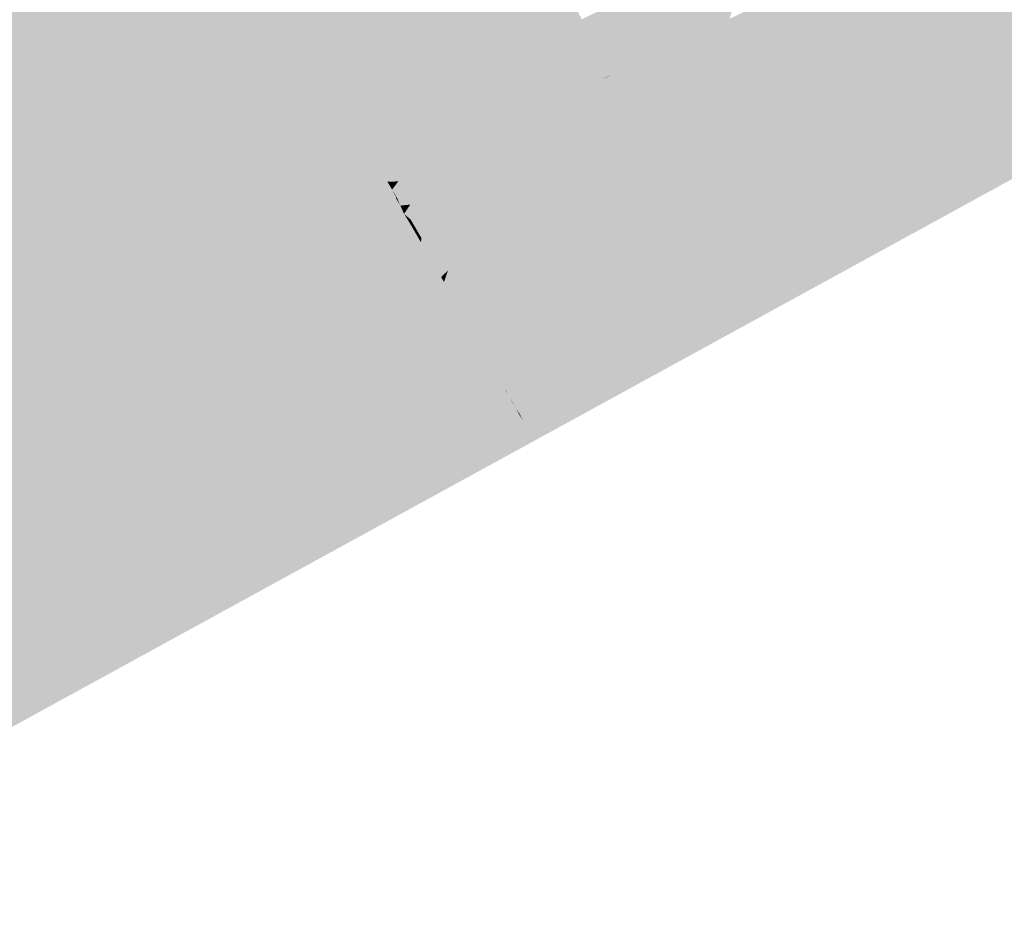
# Model space of a CAD drawing. Header units: metres. Extents: x 164696 to 183842, y 382615 to 387356.
# Tile 236 of 256: x 182601.64 to 182604.19, y 386579.31 to 386581.65. Entities that reach past the tile are written whole.
import ezdxf

# ---------------------------------------------------------------- set-up
doc = ezdxf.new("R2010")
doc.units = ezdxf.units.M
doc.layers.add('C3D-SURFACE_TINSURFACE', color=7, linetype='Continuous')

msp = doc.modelspace()

# ---------------------------------------------------------------- linework, layer by layer
at = {"layer": 'C3D-SURFACE_TINSURFACE', "color": 1, "linetype": 'Continuous', "lineweight": -3, "true_color": 0xe60000}
for points in [[(182602.8822, 386580.57), (182606.7939, 386582.6483), (182607.6645, 386583.1253)], [(182602.8822, 386580.57), (182607.6645, 386583.1253), (182602.9446, 386580.606)], [(182603.0348, 386580.6571), (182602.9446, 386580.606), (182607.6645, 386583.1253)], [(182603.0348, 386580.6571), (182607.6645, 386583.1253), (182607.3684, 386582.9802)], [(182603.137, 386581.6691), (182603.2088, 386581.5219), (182603.4847, 386582.1271)], [(182603.2088, 386581.5219), (182603.2475, 386581.5403), (182603.4847, 386582.1271)], [(182603.2572, 386581.5449), (182603.4847, 386582.1271), (182603.2475, 386581.5403)], [(182603.2572, 386581.5449), (182603.3855, 386581.8429), (182603.4847, 386582.1271)], [(182602.0873, 386580.9742), (182601.7465, 386581.864), (182601.6408, 386581.8172)], [(182602.298, 386581.7042), (182601.7465, 386581.864), (182602.0873, 386580.9742)], [(182602.0872, 386580.8938), (182601.6408, 386581.8172), (182601.6093, 386581.8)], [(182602.1069, 386580.9028), (182602.0797, 386580.9709), (182601.6408, 386581.8172)], [(182602.1069, 386580.9028), (182601.6408, 386581.8172), (182602.0872, 386580.8938)], [(182602.0873, 386580.9742), (182601.6408, 386581.8172), (182602.0797, 386580.9709)], [(182602.061, 386580.8817), (182601.6093, 386581.8), (182601.5779, 386581.7829)], [(182602.0872, 386580.8938), (182601.6093, 386581.8), (182602.061, 386580.8817)], [(182601.5149, 386581.7486), (182601.9823, 386580.8456), (182601.5464, 386581.7657)], [(182602.0085, 386580.8577), (182601.5779, 386581.7829), (182601.5464, 386581.7657)], [(182601.9823, 386580.8456), (182602.0085, 386580.8577), (182601.5464, 386581.7657)], [(182602.0347, 386580.8697), (182601.5779, 386581.7829), (182602.0085, 386580.8577)], [(182602.0347, 386580.8697), (182602.061, 386580.8817), (182601.5779, 386581.7829)], [(182601.5149, 386581.7486), (182601.4834, 386581.7314), (182601.956, 386580.8336)], [(182601.5149, 386581.7486), (182601.956, 386580.8336), (182601.9823, 386580.8456)], [(182601.4071, 386581.6934), (182601.8773, 386580.7975), (182601.4834, 386581.7314)], [(182601.8773, 386580.7975), (182601.9035, 386580.8095), (182601.4834, 386581.7314)], [(182601.9035, 386580.8095), (182601.9298, 386580.8216), (182601.4834, 386581.7314)], [(182601.9298, 386580.8216), (182601.956, 386580.8336), (182601.4834, 386581.7314)], [(182601.4071, 386581.6934), (182601.3657, 386581.6702), (182601.8773, 386580.7975)], [(182601.3242, 386581.6471), (182601.8773, 386580.7975), (182601.3657, 386581.6702)], [(182603.1003, 386581.6514), (182603.2088, 386581.5219), (182603.1325, 386581.6668)], [(182603.1325, 386581.6668), (182603.2088, 386581.5219), (182603.137, 386581.6691)], [(182601.2828, 386581.624), (182601.7943, 386580.7508), (182601.3242, 386581.6471)], [(182601.3242, 386581.6471), (182601.7943, 386580.7508), (182601.8773, 386580.7975)], [(182603.0958, 386581.6491), (182603.1701, 386581.5035), (182603.1003, 386581.6514)], [(182603.1508, 386581.4943), (182603.1701, 386581.5035), (182603.0958, 386581.6491)], [(182603.1003, 386581.6514), (182603.1701, 386581.5035), (182603.2088, 386581.5219)], [(182601.2621, 386581.6124), (182601.7943, 386580.7508), (182601.2828, 386581.624)], [(182601.2621, 386581.6124), (182601.3336, 386581.4591), (182601.7943, 386580.7508)], [(182603.2572, 386581.5449), (182603.2475, 386581.5403), (182602.9446, 386580.606)], [(182603.2572, 386581.5449), (182602.9446, 386580.606), (182603.03, 386580.8442)], [(182603.2088, 386581.5219), (182602.9446, 386580.606), (182603.2475, 386581.5403)], [(182603.0587, 386581.0947), (182602.9446, 386580.606), (182603.2088, 386581.5219)], [(182603.0393, 386581.0855), (182603.0587, 386581.0947), (182603.2088, 386581.5219)], [(182603.0393, 386581.0855), (182603.2088, 386581.5219), (182603.1701, 386581.5035)], [(182603.0393, 386581.0855), (182603.1701, 386581.5035), (182603.1591, 386581.4974)], [(182603.1508, 386581.4943), (182603.1591, 386581.4974), (182603.1701, 386581.5035)], [(182601.3184, 386581.4509), (182601.7943, 386580.7508), (182601.3336, 386581.4591)], [(182601.3184, 386581.4509), (182601.7034, 386580.7015), (182601.7943, 386580.7508)], [(182601.3184, 386581.4509), (182601.4517, 386581.1396), (182601.7034, 386580.7015)], [(182602.5753, 386581.2956), (182602.6039, 386581.2583), (182602.6929, 386581.2313)], [(182602.5753, 386581.2956), (182602.6929, 386581.2313), (182602.739, 386581.2567)], [(182602.6195, 386581.2282), (182602.6929, 386581.2313), (182602.6039, 386581.2583)], [(182602.6793, 386581.0811), (182602.739, 386581.2567), (182602.6929, 386581.2313)], [(182602.6033, 386581.2069), (182602.6153, 386581.1868), (182602.6929, 386581.2313)], [(182602.6033, 386581.2069), (182602.6929, 386581.2313), (182602.6195, 386581.2282)], [(182602.6248, 386581.1652), (182602.6929, 386581.2313), (182602.6153, 386581.1868)], [(182602.6248, 386581.1652), (182602.6506, 386581.1679), (182602.6929, 386581.2313)], [(182602.6516, 386581.1288), (182602.6929, 386581.2313), (182602.6506, 386581.1679)], [(182602.6655, 386581.105), (182602.6929, 386581.2313), (182602.6516, 386581.1288)], [(182602.6793, 386581.0811), (182602.6929, 386581.2313), (182602.6655, 386581.105)], [(182602.9937, 386581.2468), (182602.9555, 386581.1638), (182602.845, 386580.7956)], [(182602.9872, 386581.1794), (182602.9937, 386581.2468), (182602.845, 386580.7956)], [(182602.6141, 386581.186), (182602.6153, 386581.1868), (182602.6033, 386581.2069)], [(182602.6248, 386581.1652), (182602.6153, 386581.1868), (182602.6141, 386581.186)], [(182602.9872, 386581.1794), (182602.845, 386580.7956), (182602.8701, 386580.7449)], [(182602.9872, 386581.1794), (182602.8701, 386580.7449), (182602.9753, 386581.0992)], [(182602.9555, 386581.1638), (182602.9032, 386581.0119), (182602.845, 386580.7956)], [(182601.0327, 386581.0338), (182601.7034, 386580.7015), (182601.4517, 386581.1396)], [(182603.2121, 386581.1283), (182603.1927, 386581.1191), (182602.9446, 386580.606)], [(182603.2121, 386581.1283), (182602.9446, 386580.606), (182603.002, 386580.7123)], [(182602.9869, 386581.1058), (182602.9753, 386581.0992), (182602.8701, 386580.7449)], [(182602.9021, 386580.6805), (182602.9869, 386581.1058), (182602.8701, 386580.7449)], [(182603.0587, 386581.0947), (182602.9266, 386580.6368), (182602.9446, 386580.606)], [(182603.1927, 386581.1191), (182603.0209, 386580.774), (182602.9446, 386580.606)], [(182601.0327, 386581.0338), (182600.9992, 386580.9251), (182601.7034, 386580.7015)], [(182602.7305, 386580.9797), (182602.738, 386580.9668), (182602.7484, 386580.9967)], [(182602.7484, 386580.9967), (182602.738, 386580.9668), (182602.819, 386580.8513)], [(182602.7484, 386580.9967), (182602.819, 386580.8513), (182602.8327, 386580.9993)], [(182602.8724, 386581.0074), (182602.8575, 386580.976), (182602.819, 386580.8513)], [(182602.8724, 386581.0074), (182602.819, 386580.8513), (182602.845, 386580.7956)], [(182602.8327, 386580.9993), (182602.819, 386580.8513), (182602.8404, 386580.9889)], [(182602.8468, 386580.9926), (182602.8404, 386580.9889), (182602.819, 386580.8513)], [(182602.8468, 386580.9926), (182602.819, 386580.8513), (182602.8498, 386580.9818)], [(182602.8724, 386581.0074), (182602.845, 386580.7956), (182602.9032, 386581.0119)], [(182602.6619, 386580.972), (182602.5503, 386580.9246), (182602.819, 386580.8513)], [(182602.6619, 386580.972), (182602.738, 386580.9668), (182602.6722, 386580.9781)], [(182602.6619, 386580.972), (182602.819, 386580.8513), (182602.738, 386580.9668)], [(182602.6804, 386580.9835), (182602.6722, 386580.9781), (182602.738, 386580.9668)], [(182602.7305, 386580.9797), (182602.6804, 386580.9835), (182602.738, 386580.9668)], [(182602.8555, 386580.9851), (182602.8498, 386580.9818), (182602.819, 386580.8513)], [(182602.8555, 386580.9851), (182602.819, 386580.8513), (182602.8575, 386580.976)], [(182600.9992, 386580.9251), (182601.0082, 386580.9029), (182601.7034, 386580.7015)], [(182602.5503, 386580.9246), (182602.5163, 386580.9137), (182602.845, 386580.7956)], [(182602.5503, 386580.9246), (182602.845, 386580.7956), (182602.819, 386580.8513)], [(182601.0082, 386580.9029), (182601.6125, 386580.6522), (182601.7034, 386580.7015)], [(182602.9326, 386580.6234), (182602.0872, 386580.8938), (182602.061, 386580.8817)], [(182602.1069, 386580.9028), (182602.0872, 386580.8938), (182602.9326, 386580.6234)], [(182602.1069, 386580.9028), (182602.9326, 386580.6234), (182602.3183, 386580.8352)], [(182602.4073, 386580.9118), (182602.845, 386580.7956), (182602.5163, 386580.9137)], [(182602.4636, 386580.8803), (182602.845, 386580.7956), (182602.4073, 386580.9118)], [(182603.1645, 386580.9074), (182603.1529, 386580.9015), (182602.9446, 386580.606)], [(182603.1645, 386580.9074), (182602.9446, 386580.606), (182603.0415, 386580.7309)], [(182603.1529, 386580.9015), (182603.1413, 386580.8955), (182602.9446, 386580.606)], [(182603.1413, 386580.8955), (182603.1297, 386580.8896), (182602.9446, 386580.606)], [(182602.9446, 386580.606), (182602.0347, 386580.8697), (182602.0085, 386580.8577)], [(182602.9326, 386580.6234), (182602.061, 386580.8817), (182602.0347, 386580.8697)], [(182602.9446, 386580.606), (182602.9326, 386580.6234), (182602.0347, 386580.8697)], [(182602.4636, 386580.8803), (182602.8701, 386580.7449), (182602.845, 386580.7956)], [(182602.7183, 386580.7742), (182602.8701, 386580.7449), (182602.4636, 386580.8803)], [(182603.1297, 386580.8896), (182603.0466, 386580.7863), (182602.9446, 386580.606)], [(182602.9446, 386580.606), (182601.9823, 386580.8456), (182601.956, 386580.8336)], [(182602.9446, 386580.606), (182602.0085, 386580.8577), (182601.9823, 386580.8456)], [(182603.03, 386580.8442), (182602.9446, 386580.606), (182603.008, 386580.7679)], [(182602.9446, 386580.606), (182601.9298, 386580.8216), (182601.9035, 386580.8095)], [(182602.9446, 386580.606), (182601.956, 386580.8336), (182601.9298, 386580.8216)], [(182602.9146, 386580.6565), (182602.3183, 386580.8352), (182602.9326, 386580.6234)], [(182602.5212, 386580.8185), (182602.8845, 386580.7118), (182602.7183, 386580.7742)], [(182602.8965, 386580.6897), (182602.8845, 386580.7118), (182602.5212, 386580.8185)], [(182601.7943, 386580.7508), (182601.9035, 386580.8095), (182601.8773, 386580.7975)], [(182602.9446, 386580.606), (182601.9035, 386580.8095), (182601.7943, 386580.7508)], [(182602.7183, 386580.7742), (182602.8845, 386580.7118), (182602.8701, 386580.7449)], [(182603.0466, 386580.7863), (182603.002, 386580.7123), (182602.9446, 386580.606)], [(182603.0209, 386580.774), (182603.0144, 386580.7709), (182602.9446, 386580.606)], [(182603.0144, 386580.7709), (182603.008, 386580.7679), (182602.9446, 386580.606)], [(182602.9446, 386580.606), (182601.7943, 386580.7508), (182601.7034, 386580.7015)], [(182602.8965, 386580.6897), (182602.9021, 386580.6805), (182602.8701, 386580.7449)], [(182602.8965, 386580.6897), (182602.8701, 386580.7449), (182602.8845, 386580.7118)], [(182603.0415, 386580.7309), (182602.9446, 386580.606), (182603.0279, 386580.7114)], [(182603.0329, 386580.7141), (182603.0304, 386580.7128), (182602.9446, 386580.606)], [(182603.0329, 386580.7141), (182602.9446, 386580.606), (182603.0224, 386580.6998)], [(182603.0304, 386580.7128), (182603.0279, 386580.7114), (182602.9446, 386580.606)], [(182601.4553, 386580.4724), (182601.5008, 386580.4971), (182601.7034, 386580.7015)], [(182601.4553, 386580.4724), (182601.7034, 386580.7015), (182601.6125, 386580.6522)], [(182602.6702, 386580.5538), (182601.7034, 386580.7015), (182601.5008, 386580.4971)], [(182602.6702, 386580.5538), (182602.9446, 386580.606), (182601.7034, 386580.7015)], [(182603.0246, 386580.7009), (182603.0224, 386580.6998), (182602.9446, 386580.606)], [(182603.0246, 386580.7009), (182602.9446, 386580.606), (182603.0348, 386580.6571)], [(182602.9266, 386580.6368), (182602.9146, 386580.6565), (182602.9326, 386580.6234)], [(182602.9266, 386580.6368), (182602.9326, 386580.6234), (182602.9446, 386580.606)], [(182602.6702, 386580.5538), (182602.8822, 386580.57), (182602.9446, 386580.606)]]:
    msp.add_solid(points, dxfattribs=at)
at = {"layer": 'C3D-SURFACE_TINSURFACE', "color": 11, "linetype": 'Continuous', "lineweight": -3, "true_color": 0xff8585}
for points in [[(182605.6512, 386582.1384), (182603.0348, 386580.6571), (182607.3684, 386582.9802)], [(182600.6997, 386579.309), (182606.7939, 386582.6483), (182602.8822, 386580.57)], [(182602.7243, 386582.377), (182602.6975, 386582.3628), (182603.1315, 386581.4851)], [(182602.7243, 386582.377), (182603.1315, 386581.4851), (182603.1508, 386581.4943)], [(182602.7243, 386582.377), (182603.1508, 386581.4943), (182603.0958, 386581.6491)], [(182602.6706, 386582.3486), (182602.6438, 386582.3344), (182603.1315, 386581.4851)], [(182602.6975, 386582.3628), (182602.6706, 386582.3486), (182603.1315, 386581.4851)], [(182602.6438, 386582.3344), (182602.6169, 386582.3202), (182603.1315, 386581.4851)], [(182602.5901, 386582.306), (182602.4092, 386581.5735), (182603.0575, 386581.4401)], [(182602.5901, 386582.306), (182602.5632, 386582.2918), (182602.4092, 386581.5735)], [(182603.0806, 386581.4535), (182602.6169, 386582.3202), (182602.5901, 386582.306)], [(182603.0806, 386581.4535), (182602.5901, 386582.306), (182603.0575, 386581.4401)], [(182603.0806, 386581.4535), (182603.1036, 386581.4668), (182602.6169, 386582.3202)], [(182603.1036, 386581.4668), (182603.1315, 386581.4851), (182602.6169, 386582.3202)], [(182602.5632, 386582.2918), (182602.3404, 386581.6919), (182602.4092, 386581.5735)], [(182605.6512, 386582.1384), (182604.0641, 386581.934), (182603.0246, 386580.7009)], [(182605.6512, 386582.1384), (182603.0246, 386580.7009), (182603.0348, 386580.6571)], [(182603.4022, 386581.6139), (182603.5479, 386581.9886), (182603.529, 386582.0282)], [(182603.4022, 386581.6139), (182603.529, 386582.0282), (182603.5026, 386581.9701)], [(182603.3248, 386581.5771), (182603.3635, 386581.5955), (182603.4961, 386581.9671)], [(182603.3248, 386581.5771), (182603.4961, 386581.9671), (182603.4897, 386581.964)], [(182603.3248, 386581.5771), (182603.4897, 386581.964), (182603.4248, 386581.9208)], [(182603.3635, 386581.5955), (182603.4022, 386581.6139), (182603.5026, 386581.9701)], [(182603.3635, 386581.5955), (182603.5026, 386581.9701), (182603.4961, 386581.9671)], [(182603.4022, 386581.6139), (182603.4409, 386581.6323), (182603.5479, 386581.9886)], [(182603.5589, 386581.9653), (182603.5479, 386581.9886), (182603.4409, 386581.6323)], [(182603.57, 386581.942), (182603.5589, 386581.9653), (182603.4409, 386581.6323)], [(182603.57, 386581.942), (182603.4409, 386581.6323), (182603.4796, 386581.6507)], [(182604.0341, 386581.9182), (182603.0329, 386580.7141), (182603.0224, 386580.6998)], [(182604.0341, 386581.9182), (182603.0224, 386580.6998), (182603.0246, 386580.7009)], [(182604.0341, 386581.9182), (182603.0246, 386580.7009), (182604.0641, 386581.934)], [(182604.0341, 386581.9182), (182604.004, 386581.9024), (182603.0329, 386580.7141)], [(182603.3248, 386581.5771), (182603.4248, 386581.9208), (182603.3855, 386581.8429)], [(182603.974, 386581.8866), (182603.0329, 386580.7141), (182604.004, 386581.9024)], [(182603.944, 386581.8708), (182603.0415, 386580.7309), (182603.0279, 386580.7114)], [(182603.944, 386581.8708), (182603.0279, 386580.7114), (182603.0304, 386580.7128)], [(182603.944, 386581.8708), (182603.0304, 386580.7128), (182603.974, 386581.8866)], [(182603.974, 386581.8866), (182603.0304, 386580.7128), (182603.0329, 386580.7141)], [(182603.944, 386581.8708), (182603.914, 386581.855), (182603.0415, 386580.7309)], [(182603.914, 386581.855), (182603.1645, 386580.9074), (182603.0415, 386580.7309)], [(182603.914, 386581.855), (182603.8241, 386581.8116), (182603.1645, 386580.9074)], [(182603.2862, 386581.5587), (182603.3855, 386581.8429), (182603.2572, 386581.5449)], [(182603.3248, 386581.5771), (182603.3855, 386581.8429), (182603.2862, 386581.5587)], [(182603.7777, 386581.7878), (182603.1645, 386580.9074), (182603.8241, 386581.8116)], [(182603.7314, 386581.764), (182603.1529, 386580.9015), (182603.7777, 386581.7878)], [(182603.7777, 386581.7878), (182603.1529, 386580.9015), (182603.1645, 386580.9074)], [(182603.685, 386581.7402), (182603.1413, 386580.8955), (182603.7314, 386581.764)], [(182603.7314, 386581.764), (182603.1413, 386580.8955), (182603.1529, 386580.9015)], [(182603.5569, 386581.6874), (182603.1297, 386580.8896), (182603.685, 386581.7402)], [(182603.685, 386581.7402), (182603.1297, 386580.8896), (182603.1413, 386580.8955)], [(182602.1135, 386580.9058), (182602.298, 386581.7042), (182602.0873, 386580.9742)], [(182602.1135, 386580.9058), (182602.3404, 386581.6919), (182602.298, 386581.7042)], [(182602.2197, 386580.9616), (182602.3404, 386581.6919), (182602.1135, 386580.9058)], [(182602.2197, 386580.9616), (182602.4092, 386581.5735), (182602.3404, 386581.6919)], [(182603.5183, 386581.669), (182603.0466, 386580.7863), (182603.5569, 386581.6874)], [(182603.5569, 386581.6874), (182603.0466, 386580.7863), (182603.1297, 386580.8896)], [(182603.5183, 386581.669), (182603.2121, 386581.1283), (182603.002, 386580.7123)], [(182603.5183, 386581.669), (182603.002, 386580.7123), (182603.0466, 386580.7863)], [(182603.5183, 386581.669), (182603.4796, 386581.6507), (182603.2121, 386581.1283)], [(182603.4022, 386581.6139), (182603.1927, 386581.1191), (182603.4409, 386581.6323)], [(182603.4409, 386581.6323), (182603.1927, 386581.1191), (182603.2121, 386581.1283)], [(182603.4409, 386581.6323), (182603.2121, 386581.1283), (182603.4796, 386581.6507)], [(182603.3635, 386581.5955), (182603.0209, 386580.774), (182603.4022, 386581.6139)], [(182603.4022, 386581.6139), (182603.0209, 386580.774), (182603.1927, 386581.1191)], [(182603.3248, 386581.5771), (182603.0144, 386580.7709), (182603.3635, 386581.5955)], [(182603.3635, 386581.5955), (182603.0144, 386580.7709), (182603.0209, 386580.774)], [(182602.2816, 386580.998), (182602.4092, 386581.5735), (182602.2197, 386580.9616)], [(182602.2816, 386580.998), (182602.4479, 386581.5028), (182602.4092, 386581.5735)], [(182602.9652, 386581.3868), (182602.4092, 386581.5735), (182602.4479, 386581.5028)], [(182602.9882, 386581.4001), (182602.4092, 386581.5735), (182602.9652, 386581.3868)], [(182602.9882, 386581.4001), (182603.0113, 386581.4135), (182602.4092, 386581.5735)], [(182603.0113, 386581.4135), (182603.0344, 386581.4268), (182602.4092, 386581.5735)], [(182603.0344, 386581.4268), (182603.0575, 386581.4401), (182602.4092, 386581.5735)], [(182603.3248, 386581.5771), (182603.03, 386580.8442), (182603.008, 386580.7679)], [(182603.3248, 386581.5771), (182603.008, 386580.7679), (182603.0144, 386580.7709)], [(182603.3248, 386581.5771), (182603.2862, 386581.5587), (182603.03, 386580.8442)], [(182603.2862, 386581.5587), (182603.2572, 386581.5449), (182603.03, 386580.8442)], [(182602.3435, 386581.0345), (182602.4479, 386581.5028), (182602.2816, 386580.998)], [(182602.3435, 386581.0345), (182602.3681, 386581.0536), (182602.4479, 386581.5028)], [(182602.3681, 386581.0536), (182602.4651, 386581.4712), (182602.4479, 386581.5028)], [(182602.919, 386581.3601), (182602.4479, 386581.5028), (182602.4651, 386581.4712)], [(182602.9421, 386581.3735), (182602.4479, 386581.5028), (182602.919, 386581.3601)], [(182602.9421, 386581.3735), (182602.9652, 386581.3868), (182602.4479, 386581.5028)], [(182603.1036, 386581.4668), (182603.0393, 386581.0855), (182603.1591, 386581.4974)], [(182603.1036, 386581.4668), (182603.1591, 386581.4974), (182603.1508, 386581.4943)], [(182603.1036, 386581.4668), (182603.1508, 386581.4943), (182603.1315, 386581.4851)], [(182602.3681, 386581.0536), (182602.4823, 386581.4395), (182602.4651, 386581.4712)], [(182602.8959, 386581.3468), (182602.4651, 386581.4712), (182602.4823, 386581.4395)], [(182602.8959, 386581.3468), (182602.919, 386581.3601), (182602.4651, 386581.4712)], [(182603.1036, 386581.4668), (182602.9869, 386581.1058), (182602.9021, 386580.6805)], [(182603.1036, 386581.4668), (182602.9021, 386580.6805), (182602.9086, 386580.6676)], [(182603.1036, 386581.4668), (182602.9086, 386580.6676), (182603.0393, 386581.0855)], [(182603.0806, 386581.4535), (182602.9872, 386581.1794), (182602.9753, 386581.0992)], [(182603.0806, 386581.4535), (182602.9753, 386581.0992), (182602.9869, 386581.1058)], [(182603.0806, 386581.4535), (182602.9869, 386581.1058), (182603.1036, 386581.4668)], [(182603.0806, 386581.4535), (182603.0575, 386581.4401), (182602.9872, 386581.1794)], [(182602.3681, 386581.0536), (182602.3928, 386581.0669), (182602.4823, 386581.4395)], [(182602.3928, 386581.0669), (182602.4995, 386581.4079), (182602.4823, 386581.4395)], [(182602.8629, 386581.3252), (182602.4823, 386581.4395), (182602.4995, 386581.4079)], [(182602.8959, 386581.3468), (182602.4823, 386581.4395), (182602.8629, 386581.3252)], [(182603.0575, 386581.4401), (182602.9937, 386581.2468), (182602.9872, 386581.1794)], [(182603.0344, 386581.4268), (182602.9937, 386581.2468), (182603.0575, 386581.4401)], [(182602.3928, 386581.0669), (182602.4176, 386581.0802), (182602.4995, 386581.4079)], [(182602.4176, 386581.0802), (182602.5167, 386581.3762), (182602.4995, 386581.4079)], [(182602.8629, 386581.3252), (182602.4995, 386581.4079), (182602.5167, 386581.3762)], [(182602.9882, 386581.4001), (182602.8724, 386581.0074), (182603.0113, 386581.4135)], [(182603.0113, 386581.4135), (182602.8724, 386581.0074), (182602.9032, 386581.0119)], [(182603.0113, 386581.4135), (182602.9032, 386581.0119), (182602.9555, 386581.1638)], [(182603.0113, 386581.4135), (182602.9555, 386581.1638), (182603.0344, 386581.4268)], [(182603.0344, 386581.4268), (182602.9555, 386581.1638), (182602.9937, 386581.2468)], [(182602.4176, 386581.0802), (182602.4423, 386581.0936), (182602.5167, 386581.3762)], [(182602.4423, 386581.0936), (182602.5339, 386581.3446), (182602.5167, 386581.3762)], [(182602.7779, 386581.2782), (182602.5167, 386581.3762), (182602.5339, 386581.3446)], [(182602.7779, 386581.2782), (182602.8629, 386581.3252), (182602.5167, 386581.3762)], [(182602.9882, 386581.4001), (182602.9652, 386581.3868), (182602.8555, 386580.9851)], [(182602.9882, 386581.4001), (182602.8555, 386580.9851), (182602.8575, 386580.976)], [(182602.9421, 386581.3735), (182602.8555, 386580.9851), (182602.9652, 386581.3868)], [(182602.9882, 386581.4001), (182602.8575, 386580.976), (182602.8724, 386581.0074)], [(182602.9421, 386581.3735), (182602.919, 386581.3601), (182602.8468, 386580.9926)], [(182602.9421, 386581.3735), (182602.8468, 386580.9926), (182602.8498, 386580.9818)], [(182602.8959, 386581.3468), (182602.8468, 386580.9926), (182602.919, 386581.3601)], [(182602.9421, 386581.3735), (182602.8498, 386580.9818), (182602.8555, 386580.9851)], [(182602.4423, 386581.0936), (182602.467, 386581.1069), (182602.5339, 386581.3446)], [(182602.467, 386581.1069), (182602.5482, 386581.3104), (182602.5339, 386581.3446)], [(182602.7779, 386581.2782), (182602.5339, 386581.3446), (182602.5482, 386581.3104)], [(182602.7779, 386581.2782), (182602.723, 386580.9925), (182602.8629, 386581.3252)], [(182602.8629, 386581.3252), (182602.723, 386580.9925), (182602.7305, 386580.9797)], [(182602.8629, 386581.3252), (182602.7305, 386580.9797), (182602.7484, 386580.9967)], [(182602.8629, 386581.3252), (182602.7484, 386580.9967), (182602.8327, 386580.9993)], [(182602.8959, 386581.3468), (182602.8629, 386581.3252), (182602.8327, 386580.9993)], [(182602.8959, 386581.3468), (182602.8327, 386580.9993), (182602.8404, 386580.9889)], [(182602.8959, 386581.3468), (182602.8404, 386580.9889), (182602.8468, 386580.9926)], [(182602.467, 386581.1069), (182602.4917, 386581.1202), (182602.5482, 386581.3104)], [(182602.4917, 386581.1202), (182602.5164, 386581.1335), (182602.5482, 386581.3104)], [(182602.5164, 386581.1335), (182602.5697, 386581.2687), (182602.5482, 386581.3104)], [(182602.5697, 386581.2687), (182602.5753, 386581.2956), (182602.5482, 386581.3104)], [(182602.7779, 386581.2782), (182602.5482, 386581.3104), (182602.5753, 386581.2956)], [(182602.5697, 386581.2687), (182602.6039, 386581.2583), (182602.5753, 386581.2956)], [(182602.7779, 386581.2782), (182602.5753, 386581.2956), (182602.739, 386581.2567)], [(182602.7779, 386581.2782), (182602.6793, 386581.0811), (182602.6783, 386581.0696)], [(182602.7779, 386581.2782), (182602.6783, 386581.0696), (182602.6932, 386581.0439)], [(182602.7779, 386581.2782), (182602.739, 386581.2567), (182602.6793, 386581.0811)], [(182602.7779, 386581.2782), (182602.6932, 386581.0439), (182602.7081, 386581.0182)], [(182602.7779, 386581.2782), (182602.7081, 386581.0182), (182602.723, 386580.9925)], [(182602.5164, 386581.1335), (182602.5412, 386581.1468), (182602.5697, 386581.2687)], [(182602.5913, 386581.227), (182602.5697, 386581.2687), (182602.5412, 386581.1468)], [(182602.5697, 386581.2687), (182602.5913, 386581.227), (182602.6195, 386581.2282)], [(182602.5697, 386581.2687), (182602.6195, 386581.2282), (182602.6039, 386581.2583)], [(182602.5913, 386581.227), (182602.5412, 386581.1468), (182602.5659, 386581.1601)], [(182602.5913, 386581.227), (182602.5659, 386581.1601), (182602.5906, 386581.1735)], [(182602.6128, 386581.1853), (182602.5913, 386581.227), (182602.5906, 386581.1735)], [(182602.5913, 386581.227), (182602.6033, 386581.2069), (182602.6195, 386581.2282)], [(182602.5913, 386581.227), (182602.6128, 386581.1853), (182602.6141, 386581.186)], [(182602.5913, 386581.227), (182602.6141, 386581.186), (182602.6033, 386581.2069)], [(182602.6344, 386581.1436), (182602.5906, 386581.1735), (182602.5659, 386581.1601)], [(182602.6344, 386581.1436), (182602.6128, 386581.1853), (182602.5906, 386581.1735)], [(182602.6128, 386581.1853), (182602.6248, 386581.1652), (182602.6141, 386581.186)], [(182602.6128, 386581.1853), (182602.6344, 386581.1436), (182602.6248, 386581.1652)], [(182602.5164, 386581.1335), (182602.6634, 386581.0953), (182602.5412, 386581.1468)], [(182602.5412, 386581.1468), (182602.6485, 386581.121), (182602.5659, 386581.1601)], [(182602.5412, 386581.1468), (182602.6634, 386581.0953), (182602.6485, 386581.121)], [(182602.6344, 386581.1436), (182602.5659, 386581.1601), (182602.6485, 386581.121)], [(182602.6344, 386581.1436), (182602.6506, 386581.1679), (182602.6248, 386581.1652)], [(182602.6344, 386581.1436), (182602.6516, 386581.1288), (182602.6506, 386581.1679)], [(182602.467, 386581.1069), (182602.6932, 386581.0439), (182602.4917, 386581.1202)], [(182602.4917, 386581.1202), (182602.6783, 386581.0696), (182602.5164, 386581.1335)], [(182602.4917, 386581.1202), (182602.6932, 386581.0439), (182602.6783, 386581.0696)], [(182602.5164, 386581.1335), (182602.6783, 386581.0696), (182602.6634, 386581.0953)], [(182602.6344, 386581.1436), (182602.6485, 386581.121), (182602.6516, 386581.1288)], [(182602.6485, 386581.121), (182602.6655, 386581.105), (182602.6516, 386581.1288)], [(182602.6485, 386581.121), (182602.6634, 386581.0953), (182602.6655, 386581.105)], [(182602.4423, 386581.0936), (182602.7081, 386581.0182), (182602.467, 386581.1069)], [(182602.467, 386581.1069), (182602.7081, 386581.0182), (182602.6932, 386581.0439)], [(182602.6634, 386581.0953), (182602.6793, 386581.0811), (182602.6655, 386581.105)], [(182602.6634, 386581.0953), (182602.6783, 386581.0696), (182602.6793, 386581.0811)], [(182602.9086, 386580.6676), (182603.0587, 386581.0947), (182603.0393, 386581.0855)], [(182602.9086, 386580.6676), (182602.9266, 386580.6368), (182603.0587, 386581.0947)], [(182602.3928, 386581.0669), (182602.723, 386580.9925), (182602.4176, 386581.0802)], [(182602.4176, 386581.0802), (182602.7081, 386581.0182), (182602.4423, 386581.0936)], [(182602.4176, 386581.0802), (182602.723, 386580.9925), (182602.7081, 386581.0182)], [(182602.3435, 386581.0345), (182602.3928, 386581.0669), (182602.3681, 386581.0536)], [(182602.3435, 386581.0345), (182602.6804, 386580.9835), (182602.3928, 386581.0669)], [(182602.3928, 386581.0669), (182602.6804, 386580.9835), (182602.7305, 386580.9797)], [(182602.3928, 386581.0669), (182602.7305, 386580.9797), (182602.723, 386580.9925)], [(182602.3435, 386581.0345), (182602.2816, 386580.998), (182602.6619, 386580.972)], [(182602.3435, 386581.0345), (182602.6619, 386580.972), (182602.6722, 386580.9781)], [(182602.3435, 386581.0345), (182602.6722, 386580.9781), (182602.6804, 386580.9835)], [(182602.2816, 386580.998), (182602.2197, 386580.9616), (182602.4073, 386580.9118)], [(182602.2816, 386580.998), (182602.4073, 386580.9118), (182602.5163, 386580.9137)], [(182602.2816, 386580.998), (182602.5503, 386580.9246), (182602.6619, 386580.972)], [(182602.2816, 386580.998), (182602.5163, 386580.9137), (182602.5503, 386580.9246)], [(182602.1135, 386580.9058), (182602.0873, 386580.9742), (182602.0797, 386580.9709)], [(182602.1135, 386580.9058), (182602.0797, 386580.9709), (182602.1069, 386580.9028)], [(182602.2197, 386580.9616), (182602.1135, 386580.9058), (182602.1579, 386580.9251)], [(182602.2197, 386580.9616), (182602.1579, 386580.9251), (182602.5212, 386580.8185)], [(182602.2197, 386580.9616), (182602.5212, 386580.8185), (182602.7183, 386580.7742)], [(182602.2197, 386580.9616), (182602.4636, 386580.8803), (182602.4073, 386580.9118)], [(182602.2197, 386580.9616), (182602.7183, 386580.7742), (182602.4636, 386580.8803)], [(182602.1135, 386580.9058), (182602.9086, 386580.6676), (182602.1579, 386580.9251)], [(182602.1579, 386580.9251), (182602.9086, 386580.6676), (182602.8965, 386580.6897)], [(182602.1579, 386580.9251), (182602.8965, 386580.6897), (182602.5212, 386580.8185)], [(182602.1135, 386580.9058), (182602.1069, 386580.9028), (182602.3183, 386580.8352)], [(182602.1135, 386580.9058), (182602.3183, 386580.8352), (182602.9146, 386580.6565)], [(182602.1135, 386580.9058), (182602.9146, 386580.6565), (182602.9086, 386580.6676)], [(182602.9086, 386580.6676), (182602.9021, 386580.6805), (182602.8965, 386580.6897)], [(182602.9086, 386580.6676), (182602.9146, 386580.6565), (182602.9266, 386580.6368)], [(182600.6997, 386579.309), (182602.8822, 386580.57), (182602.6702, 386580.5538)], [(182600.6997, 386579.309), (182602.6702, 386580.5538), (182601.2982, 386580.2927)], [(182601.2982, 386580.2927), (182602.6702, 386580.5538), (182601.5008, 386580.4971)]]:
    msp.add_solid(points, dxfattribs=at)

doc.saveas('drawing.dxf')
